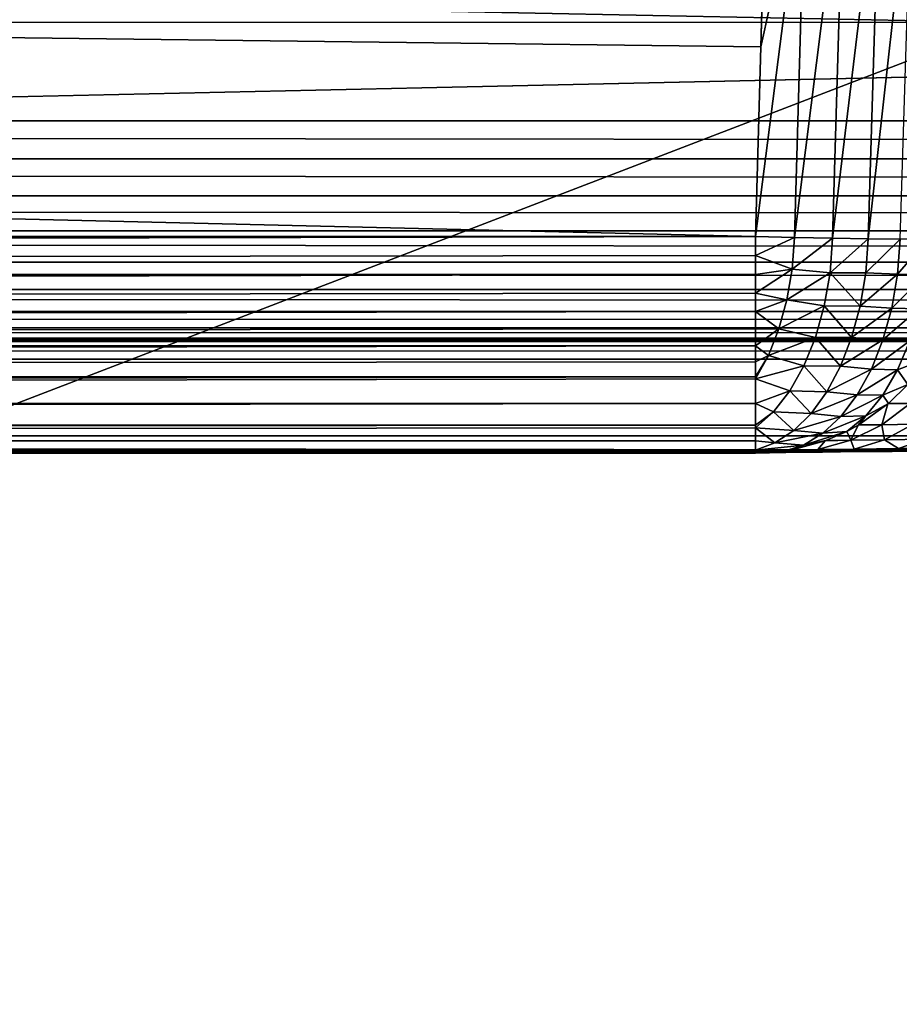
# Model space of a CAD drawing. Header units: millimetres. Extents: x -95 to 95, y -21 to 21.
# Tile 44 of 89: x -5.94 to -1.99, y 12.14 to 16.56. Entities that reach past the tile are written whole.
import ezdxf

# ---------------------------------------------------------------- set-up
doc = ezdxf.new("R2010")
doc.units = ezdxf.units.MM
doc.header["$LTSCALE"] = 135.540879
for name, color, linetype in [('110', 7, 'CONTINUOUS'), ('114', 7, 'CONTINUOUS'), ('115', 7, 'CONTINUOUS'), ('116', 7, 'CONTINUOUS'), ('19', 7, 'CONTINUOUS'), ('2', 7, 'CONTINUOUS'), ('89', 7, 'CONTINUOUS'), ('91', 7, 'CONTINUOUS'), ('94', 7, 'CONTINUOUS'), ('96', 7, 'CONTINUOUS'), ('98', 7, 'CONTINUOUS'), ('99', 7, 'CONTINUOUS')]:
    doc.layers.add(name, color=color, linetype=linetype)

msp = doc.modelspace()

# ---------------------------------------------------------------- linework, layer by layer
at = {"layer": '110', "color": 254, "linetype": 'Continuous', "true_color": 0xd7d6db}
for points in [[(-77.25, 16.1049, 43.2676), (77.25, 15.9345, 43.2837), (-77.25, 15.9345, 43.2837), (-77.25, 16.1049, 43.2676)], [(-77.25, 16.1049, 43.2676), (77.25, 16.1049, 43.2676), (77.25, 15.9345, 43.2837), (-77.25, 16.1049, 43.2676)], [(-77.25, 15.9345, 43.2837), (77.25, 15.768, 43.3292), (-77.25, 15.768, 43.3292), (-77.25, 15.9345, 43.2837)], [(77.25, 15.9345, 43.2837), (77.25, 15.768, 43.3292), (-77.25, 15.9345, 43.2837), (77.25, 15.9345, 43.2837)], [(77.25, 15.768, 43.3292), (77.25, 15.6118, 43.4026), (-77.25, 15.768, 43.3292), (77.25, 15.768, 43.3292)], [(-77.25, 15.768, 43.3292), (77.25, 15.6118, 43.4026), (-77.25, 15.6118, 43.4026), (-77.25, 15.768, 43.3292)], [(-77.25, 15.6118, 43.4026), (77.25, 15.4706, 43.5017), (-77.25, 15.4706, 43.5017), (-77.25, 15.6118, 43.4026)], [(77.25, 15.6118, 43.4026), (77.25, 15.4706, 43.5017), (-77.25, 15.6118, 43.4026), (77.25, 15.6118, 43.4026)], [(-77.25, 15.4706, 43.5017), (77.25, 15.3485, 43.6236), (-77.25, 15.3485, 43.6236), (-77.25, 15.4706, 43.5017)], [(77.25, 15.4706, 43.5017), (77.25, 15.3485, 43.6236), (-77.25, 15.4706, 43.5017), (77.25, 15.4706, 43.5017)], [(77.25, 15.3485, 43.6236), (77.25, 15.2492, 43.7648), (-77.25, 15.3485, 43.6236), (77.25, 15.3485, 43.6236)], [(-77.25, 15.3485, 43.6236), (77.25, 15.2492, 43.7648), (-77.25, 15.2492, 43.7648), (-77.25, 15.3485, 43.6236)], [(77.25, 15.2492, 43.7648), (77.25, 15.1756, 43.9208), (-77.25, 15.2492, 43.7648), (77.25, 15.2492, 43.7648)], [(-77.25, 15.2492, 43.7648), (77.25, 15.1756, 43.9208), (-77.25, 15.1756, 43.9208), (-77.25, 15.2492, 43.7648)], [(-77.25, 15.1756, 43.9208), (77.25, 15.13, 44.0872), (-77.25, 15.13, 44.0872), (-77.25, 15.1756, 43.9208)], [(77.25, 15.1756, 43.9208), (77.25, 15.13, 44.0872), (-77.25, 15.1756, 43.9208), (77.25, 15.1756, 43.9208)], [(77.25, 15.13, 44.0872), (77.25, 15.1136, 44.2588), (-77.25, 15.13, 44.0872), (77.25, 15.13, 44.0872)], [(77.25, 15.1136, 44.2588), (-77.25, 15.1136, 44.2588), (-77.25, 15.13, 44.0872), (77.25, 15.1136, 44.2588)]]:
    msp.add_3dface(points, dxfattribs=at)
at = {"layer": '114', "color": 254, "linetype": 'Continuous', "true_color": 0xd7d6db}
for points in [[(-2.6346, 15.5862, 102.6972), (-77.25, 15.5862, 102.6972), (-77.25, 15.4161, 102.6781), (-2.6346, 15.5862, 102.6972)], [(-2.6346, 15.5862, 102.6972), (-77.25, 15.4161, 102.6781), (-2.6346, 15.5002, 102.6912), (-2.6346, 15.5862, 102.6972)], [(-2.6346, 15.5002, 102.6912), (-77.25, 15.4161, 102.6781), (-2.6346, 15.415, 102.6778), (-2.6346, 15.5002, 102.6912)], [(-77.25, 15.4161, 102.6781), (-77.25, 15.2505, 102.6297), (-2.6346, 15.415, 102.6778), (-77.25, 15.4161, 102.6781)], [(-2.6346, 15.415, 102.6778), (-77.25, 15.2505, 102.6297), (-2.6346, 15.3312, 102.6572), (-2.6346, 15.415, 102.6778)], [(-2.6346, 15.3312, 102.6572), (-77.25, 15.2505, 102.6297), (-2.6346, 15.2495, 102.6294), (-2.6346, 15.3312, 102.6572)], [(-77.25, 15.2505, 102.6297), (-77.25, 15.0956, 102.5536), (-2.6346, 15.2495, 102.6294), (-77.25, 15.2505, 102.6297)], [(-2.6346, 15.2495, 102.6294), (-77.25, 15.0956, 102.5536), (-2.6346, 15.1706, 102.5946), (-2.6346, 15.2495, 102.6294)], [(-2.6346, 15.1706, 102.5946), (-77.25, 15.0956, 102.5536), (-2.6346, 15.0949, 102.5532), (-2.6346, 15.1706, 102.5946)], [(-77.25, 15.0956, 102.5536), (-77.25, 14.9562, 102.4521), (-2.6346, 15.0949, 102.5532), (-77.25, 15.0956, 102.5536)], [(-2.6346, 15.0949, 102.5532), (-77.25, 14.9562, 102.4521), (-2.6346, 15.0231, 102.5054), (-2.6346, 15.0949, 102.5532)], [(-2.6346, 15.0231, 102.5054), (-77.25, 14.9562, 102.4521), (-2.6346, 14.9556, 102.4516), (-2.6346, 15.0231, 102.5054)], [(-77.25, 14.9562, 102.4521), (-77.25, 14.8362, 102.328), (-2.6346, 14.9556, 102.4516), (-77.25, 14.9562, 102.4521)], [(-2.6346, 14.9556, 102.4516), (-77.25, 14.8362, 102.328), (-2.6346, 14.9463, 102.4434), (-2.6346, 14.9556, 102.4516)], [(-2.6346, 14.9463, 102.4434), (-77.25, 14.8362, 102.328), (-2.6346, 14.8359, 102.3276), (-2.6346, 14.9463, 102.4434)], [(-77.25, 14.8362, 102.328), (-77.25, 14.7394, 102.1852), (-2.6346, 14.8359, 102.3276), (-77.25, 14.8362, 102.328)], [(-2.6346, 14.8359, 102.3276), (-77.25, 14.7394, 102.1852), (-2.6346, 14.7392, 102.1849), (-2.6346, 14.8359, 102.3276)], [(-77.25, 14.7394, 102.1852), (-77.25, 14.6686, 102.0278), (-2.6346, 14.7392, 102.1849), (-77.25, 14.7394, 102.1852)], [(-2.6346, 14.7392, 102.1849), (-77.25, 14.6686, 102.0278), (-2.6346, 14.7261, 102.1605), (-2.6346, 14.7392, 102.1849)], [(-2.6346, 14.7261, 102.1605), (-77.25, 14.6686, 102.0278), (-2.6346, 14.6685, 102.0277), (-2.6346, 14.7261, 102.1605)], [(-77.25, 14.6686, 102.0278), (-77.25, 14.6258, 101.8607), (-2.6346, 14.6685, 102.0277), (-77.25, 14.6686, 102.0278)], [(-2.6346, 14.6685, 102.0277), (-77.25, 14.6258, 101.8607), (-2.6346, 14.626, 101.8618), (-2.6346, 14.6685, 102.0277)], [(-77.25, 14.6125, 101.6888), (-2.6346, 14.6125, 101.6888), (-2.6346, 14.626, 101.8618), (-77.25, 14.6125, 101.6888)], [(-77.25, 14.6258, 101.8607), (-77.25, 14.6125, 101.6888), (-2.6346, 14.626, 101.8618), (-77.25, 14.6258, 101.8607)]]:
    msp.add_3dface(points, dxfattribs=at)
at = {"layer": '115', "color": 254, "linetype": 'Continuous', "true_color": 0xd7d6db}
for points in [[(-2.4587, 15.5817, 102.6814), (-2.6346, 15.5862, 102.6972), (-2.6346, 15.5002, 102.6912), (-2.4587, 15.5817, 102.6814)], [(-2.4587, 15.5817, 102.6814), (-2.6346, 15.5002, 102.6912), (-2.4693, 15.439, 102.6684), (-2.4587, 15.5817, 102.6814)], [(-2.288, 15.5782, 102.6349), (-2.4587, 15.5817, 102.6814), (-2.4693, 15.439, 102.6684), (-2.288, 15.5782, 102.6349)], [(-2.2996, 15.4235, 102.6206), (-2.288, 15.5782, 102.6349), (-2.4693, 15.439, 102.6684), (-2.2996, 15.4235, 102.6206)], [(-2.1282, 15.5757, 102.559), (-2.288, 15.5782, 102.6349), (-2.2996, 15.4235, 102.6206), (-2.1282, 15.5757, 102.559)], [(-2.1395, 15.4221, 102.5452), (-2.1282, 15.5757, 102.559), (-2.2996, 15.4235, 102.6206), (-2.1395, 15.4221, 102.5452)], [(-1.9843, 15.5744, 102.4562), (-2.1282, 15.5757, 102.559), (-2.1395, 15.4221, 102.5452), (-1.9843, 15.5744, 102.4562)], [(-1.996, 15.4172, 102.4418), (-1.9843, 15.5744, 102.4562), (-2.1395, 15.4221, 102.5452), (-1.996, 15.4172, 102.4418)], [(-1.8607, 15.5743, 102.3296), (-1.9843, 15.5744, 102.4562), (-1.996, 15.4172, 102.4418), (-1.8607, 15.5743, 102.3296)], [(-1.8729, 15.4152, 102.3146), (-1.8607, 15.5743, 102.3296), (-1.996, 15.4172, 102.4418), (-1.8729, 15.4152, 102.3146)], [(-2.6346, 15.5002, 102.6912), (-2.6346, 15.415, 102.6778), (-2.4693, 15.439, 102.6684), (-2.6346, 15.5002, 102.6912)], [(-2.6346, 15.3312, 102.6572), (-2.4929, 15.3008, 102.6371), (-2.4693, 15.439, 102.6684), (-2.6346, 15.3312, 102.6572)], [(-2.6346, 15.415, 102.6778), (-2.6346, 15.3312, 102.6572), (-2.4693, 15.439, 102.6684), (-2.6346, 15.415, 102.6778)], [(-2.4929, 15.3008, 102.6371), (-2.2996, 15.4235, 102.6206), (-2.4693, 15.439, 102.6684), (-2.4929, 15.3008, 102.6371)], [(-2.3256, 15.2738, 102.5862), (-2.2996, 15.4235, 102.6206), (-2.4929, 15.3008, 102.6371), (-2.3256, 15.2738, 102.5862)], [(-2.3256, 15.2738, 102.5862), (-2.1644, 15.2731, 102.5122), (-2.2996, 15.4235, 102.6206), (-2.3256, 15.2738, 102.5862)], [(-2.1644, 15.2731, 102.5122), (-2.1395, 15.4221, 102.5452), (-2.2996, 15.4235, 102.6206), (-2.1644, 15.2731, 102.5122)], [(-2.1644, 15.2731, 102.5122), (-1.996, 15.4172, 102.4418), (-2.1395, 15.4221, 102.5452), (-2.1644, 15.2731, 102.5122)], [(-2.022, 15.2648, 102.4074), (-1.996, 15.4172, 102.4418), (-2.1644, 15.2731, 102.5122), (-2.022, 15.2648, 102.4074)], [(-2.022, 15.2648, 102.4074), (-1.8729, 15.4152, 102.3146), (-1.996, 15.4172, 102.4418), (-2.022, 15.2648, 102.4074)], [(-1.9001, 15.2616, 102.2784), (-1.8729, 15.4152, 102.3146), (-2.022, 15.2648, 102.4074), (-1.9001, 15.2616, 102.2784)], [(-2.6346, 15.3312, 102.6572), (-2.6346, 15.2495, 102.6294), (-2.4929, 15.3008, 102.6371), (-2.6346, 15.3312, 102.6572)], [(-2.6346, 15.2495, 102.6294), (-2.5289, 15.1705, 102.5883), (-2.4929, 15.3008, 102.6371), (-2.6346, 15.2495, 102.6294)], [(-2.5289, 15.1705, 102.5883), (-2.3256, 15.2738, 102.5862), (-2.4929, 15.3008, 102.6371), (-2.5289, 15.1705, 102.5883)], [(-2.3651, 15.1329, 102.5327), (-2.3256, 15.2738, 102.5862), (-2.5289, 15.1705, 102.5883), (-2.3651, 15.1329, 102.5327)], [(-2.3651, 15.1329, 102.5327), (-2.2024, 15.1323, 102.4608), (-2.3256, 15.2738, 102.5862), (-2.3651, 15.1329, 102.5327)], [(-2.2024, 15.1323, 102.4608), (-2.1644, 15.2731, 102.5122), (-2.3256, 15.2738, 102.5862), (-2.2024, 15.1323, 102.4608)], [(-2.2024, 15.1323, 102.4608), (-2.022, 15.2648, 102.4074), (-2.1644, 15.2731, 102.5122), (-2.2024, 15.1323, 102.4608)], [(-2.0617, 15.1213, 102.3536), (-2.022, 15.2648, 102.4074), (-2.2024, 15.1323, 102.4608), (-2.0617, 15.1213, 102.3536)], [(-2.0617, 15.1213, 102.3536), (-1.9001, 15.2616, 102.2784), (-2.022, 15.2648, 102.4074), (-2.0617, 15.1213, 102.3536)], [(-1.9418, 15.1175, 102.2219), (-1.9001, 15.2616, 102.2784), (-2.0617, 15.1213, 102.3536), (-1.9418, 15.1175, 102.2219)], [(-2.6346, 15.2495, 102.6294), (-2.6346, 15.1706, 102.5946), (-2.5289, 15.1705, 102.5883), (-2.6346, 15.2495, 102.6294)], [(-2.6346, 15.1706, 102.5946), (-2.6346, 15.0949, 102.5532), (-2.5289, 15.1705, 102.5883), (-2.6346, 15.1706, 102.5946)], [(-2.6346, 15.0949, 102.5532), (-2.5764, 15.0515, 102.5233), (-2.5289, 15.1705, 102.5883), (-2.6346, 15.0949, 102.5532)], [(-2.5764, 15.0515, 102.5233), (-2.3651, 15.1329, 102.5327), (-2.5289, 15.1705, 102.5883), (-2.5764, 15.0515, 102.5233)], [(-2.4172, 15.0046, 102.4613), (-2.3651, 15.1329, 102.5327), (-2.5764, 15.0515, 102.5233), (-2.4172, 15.0046, 102.4613)], [(-2.4172, 15.0046, 102.4613), (-2.2525, 15.003, 102.3923), (-2.3651, 15.1329, 102.5327), (-2.4172, 15.0046, 102.4613)], [(-2.2525, 15.003, 102.3923), (-2.2024, 15.1323, 102.4608), (-2.3651, 15.1329, 102.5327), (-2.2525, 15.003, 102.3923)], [(-2.2525, 15.003, 102.3923), (-2.0617, 15.1213, 102.3536), (-2.2024, 15.1323, 102.4608), (-2.2525, 15.003, 102.3923)], [(-2.6346, 15.0949, 102.5532), (-2.6346, 15.0231, 102.5054), (-2.5764, 15.0515, 102.5233), (-2.6346, 15.0949, 102.5532)], [(-2.114, 14.9901, 102.282), (-2.0617, 15.1213, 102.3536), (-2.2525, 15.003, 102.3923), (-2.114, 14.9901, 102.282)], [(-2.114, 14.9901, 102.282), (-1.9418, 15.1175, 102.2219), (-2.0617, 15.1213, 102.3536), (-2.114, 14.9901, 102.282)], [(-1.9966, 14.9871, 102.1468), (-1.9418, 15.1175, 102.2219), (-2.114, 14.9901, 102.282), (-1.9966, 14.9871, 102.1468)], [(-1.9966, 14.9871, 102.1468), (-1.8871, 15.0285, 102.0141), (-1.9418, 15.1175, 102.2219), (-1.9966, 14.9871, 102.1468)], [(-2.6346, 15.0231, 102.5054), (-2.6346, 14.9556, 102.4516), (-2.5764, 15.0515, 102.5233), (-2.6346, 15.0231, 102.5054)], [(-2.6346, 14.9556, 102.4516), (-2.6346, 14.9463, 102.4434), (-2.5764, 15.0515, 102.5233), (-2.6346, 14.9556, 102.4516)], [(-2.6346, 14.9463, 102.4434), (-2.4172, 15.0046, 102.4613), (-2.5764, 15.0515, 102.5233), (-2.6346, 14.9463, 102.4434)], [(-2.6346, 14.9463, 102.4434), (-2.4806, 14.8922, 102.374), (-2.4172, 15.0046, 102.4613), (-2.6346, 14.9463, 102.4434)], [(-2.4806, 14.8922, 102.374), (-2.3136, 14.8885, 102.3082), (-2.4172, 15.0046, 102.4613), (-2.4806, 14.8922, 102.374)], [(-2.3136, 14.8885, 102.3082), (-2.2525, 15.003, 102.3923), (-2.4172, 15.0046, 102.4613), (-2.3136, 14.8885, 102.3082)], [(-2.3136, 14.8885, 102.3082), (-2.114, 14.9901, 102.282), (-2.2525, 15.003, 102.3923), (-2.3136, 14.8885, 102.3082)], [(-1.9495, 14.9212, 101.9275), (-1.8871, 15.0285, 102.0141), (-1.9966, 14.9871, 102.1468), (-1.9495, 14.9212, 101.9275)], [(-2.1776, 14.8746, 102.1943), (-2.114, 14.9901, 102.282), (-2.3136, 14.8885, 102.3082), (-2.1776, 14.8746, 102.1943)], [(-2.1776, 14.8746, 102.1943), (-1.9966, 14.9871, 102.1468), (-2.114, 14.9901, 102.282), (-2.1776, 14.8746, 102.1943)], [(-2.0631, 14.8738, 102.0551), (-1.9966, 14.9871, 102.1468), (-2.1776, 14.8746, 102.1943), (-2.0631, 14.8738, 102.0551)], [(-2.0631, 14.8738, 102.0551), (-1.9495, 14.9212, 101.9275), (-1.9966, 14.9871, 102.1468), (-2.0631, 14.8738, 102.0551)], [(-2.6346, 14.9463, 102.4434), (-2.6346, 14.8359, 102.3276), (-2.4806, 14.8922, 102.374), (-2.6346, 14.9463, 102.4434)], [(-2.0373, 14.8355, 101.8965), (-1.9495, 14.9212, 101.9275), (-2.0631, 14.8738, 102.0551), (-2.0373, 14.8355, 101.8965)], [(-2.6346, 14.8359, 102.3276), (-2.5535, 14.7986, 102.273), (-2.4806, 14.8922, 102.374), (-2.6346, 14.8359, 102.3276)], [(-2.5535, 14.7986, 102.273), (-2.3841, 14.7915, 102.2106), (-2.4806, 14.8922, 102.374), (-2.5535, 14.7986, 102.273)], [(-2.3841, 14.7915, 102.2106), (-2.3136, 14.8885, 102.3082), (-2.4806, 14.8922, 102.374), (-2.3841, 14.7915, 102.2106)], [(-2.3841, 14.7915, 102.2106), (-2.1776, 14.8746, 102.1943), (-2.3136, 14.8885, 102.3082), (-2.3841, 14.7915, 102.2106)], [(-2.251, 14.7778, 102.0928), (-2.1776, 14.8746, 102.1943), (-2.3841, 14.7915, 102.2106), (-2.251, 14.7778, 102.0928)], [(-2.251, 14.7778, 102.0928), (-2.0631, 14.8738, 102.0551), (-2.1776, 14.8746, 102.1943), (-2.251, 14.7778, 102.0928)], [(-2.1395, 14.7809, 101.9492), (-2.0631, 14.8738, 102.0551), (-2.251, 14.7778, 102.0928), (-2.1395, 14.7809, 101.9492)], [(-2.1395, 14.7809, 101.9492), (-2.0373, 14.8355, 101.8965), (-2.0631, 14.8738, 102.0551), (-2.1395, 14.7809, 101.9492)], [(-2.6346, 14.8359, 102.3276), (-2.6346, 14.7392, 102.1849), (-2.5535, 14.7986, 102.273), (-2.6346, 14.8359, 102.3276)], [(-2.1707, 14.7397, 101.8497), (-2.0393, 14.8338, 101.8958), (-2.1395, 14.7809, 101.9492), (-2.1707, 14.7397, 101.8497)], [(-2.0393, 14.8338, 101.8958), (-2.0373, 14.8355, 101.8965), (-2.1395, 14.7809, 101.9492), (-2.0393, 14.8338, 101.8958)], [(-2.6346, 14.7261, 102.1605), (-2.4624, 14.7142, 102.1019), (-2.5535, 14.7986, 102.273), (-2.6346, 14.7261, 102.1605)], [(-2.6346, 14.7392, 102.1849), (-2.6346, 14.7261, 102.1605), (-2.5535, 14.7986, 102.273), (-2.6346, 14.7392, 102.1849)], [(-2.4624, 14.7142, 102.1019), (-2.3841, 14.7915, 102.2106), (-2.5535, 14.7986, 102.273), (-2.4624, 14.7142, 102.1019)], [(-2.4624, 14.7142, 102.1019), (-2.251, 14.7778, 102.0928), (-2.3841, 14.7915, 102.2106), (-2.4624, 14.7142, 102.1019)], [(-2.3322, 14.7021, 101.98), (-2.251, 14.7778, 102.0928), (-2.4624, 14.7142, 102.1019), (-2.3322, 14.7021, 101.98)], [(-2.3322, 14.7021, 101.98), (-2.1395, 14.7809, 101.9492), (-2.251, 14.7778, 102.0928), (-2.3322, 14.7021, 101.98)], [(-2.2244, 14.7103, 101.831), (-2.1395, 14.7809, 101.9492), (-2.3322, 14.7021, 101.98), (-2.2244, 14.7103, 101.831)], [(-2.2244, 14.7103, 101.831), (-2.1736, 14.738, 101.8487), (-2.1395, 14.7809, 101.9492), (-2.2244, 14.7103, 101.831)], [(-2.1736, 14.738, 101.8487), (-2.1707, 14.7397, 101.8497), (-2.1395, 14.7809, 101.9492), (-2.1736, 14.738, 101.8487)], [(-2.6346, 14.7261, 102.1605), (-2.5466, 14.6586, 101.9847), (-2.4624, 14.7142, 102.1019), (-2.6346, 14.7261, 102.1605)], [(-2.6346, 14.7261, 102.1605), (-2.6346, 14.6685, 102.0277), (-2.5466, 14.6586, 101.9847), (-2.6346, 14.7261, 102.1605)], [(-2.5466, 14.6586, 101.9847), (-2.3322, 14.7021, 101.98), (-2.4624, 14.7142, 102.1019), (-2.5466, 14.6586, 101.9847)], [(-2.4193, 14.6493, 101.8587), (-2.3322, 14.7021, 101.98), (-2.5466, 14.6586, 101.9847), (-2.4193, 14.6493, 101.8587)], [(-2.4193, 14.6493, 101.8587), (-2.2244, 14.7103, 101.831), (-2.3322, 14.7021, 101.98), (-2.4193, 14.6493, 101.8587)], [(-2.3176, 14.6694, 101.7985), (-2.2244, 14.7103, 101.831), (-2.4193, 14.6493, 101.8587), (-2.3176, 14.6694, 101.7985)], [(-2.6346, 14.6685, 102.0277), (-2.6346, 14.626, 101.8618), (-2.5466, 14.6586, 101.9847), (-2.6346, 14.6685, 102.0277)], [(-2.6346, 14.626, 101.8618), (-2.4193, 14.6493, 101.8587), (-2.5466, 14.6586, 101.9847), (-2.6346, 14.626, 101.8618)], [(-2.6346, 14.626, 101.8618), (-2.51, 14.6208, 101.7318), (-2.4193, 14.6493, 101.8587), (-2.6346, 14.626, 101.8618)], [(-2.51, 14.6208, 101.7318), (-2.4738, 14.6266, 101.7443), (-2.4193, 14.6493, 101.8587), (-2.51, 14.6208, 101.7318)], [(-2.4738, 14.6266, 101.7443), (-2.3215, 14.6679, 101.7971), (-2.4193, 14.6493, 101.8587), (-2.4738, 14.6266, 101.7443)], [(-2.3215, 14.6679, 101.7971), (-2.3176, 14.6694, 101.7985), (-2.4193, 14.6493, 101.8587), (-2.3215, 14.6679, 101.7971)], [(-2.6346, 14.626, 101.8618), (-2.6346, 14.6125, 101.6888), (-2.51, 14.6208, 101.7318), (-2.6346, 14.626, 101.8618)], [(-2.4786, 14.6257, 101.7426), (-2.4738, 14.6266, 101.7443), (-2.51, 14.6208, 101.7318), (-2.4786, 14.6257, 101.7426)]]:
    msp.add_3dface(points, dxfattribs=at)
at = {"layer": '116', "color": 254, "linetype": 'Continuous', "true_color": 0xd7d6db}
for points in [[(-1.9495, 14.9212, 101.9275), (-2.0373, 14.8355, 101.8965), (-1.94, 14.8365, 101.6635), (-1.9495, 14.9212, 101.9275)], [(-2.0393, 14.8338, 101.8958), (-2.1707, 14.7397, 101.8497), (-2.0666, 14.7407, 101.5985), (-2.0393, 14.8338, 101.8958)], [(-2.0666, 14.7407, 101.5985), (-1.9265, 14.7433, 101.3654), (-1.94, 14.8365, 101.6635), (-2.0666, 14.7407, 101.5985)], [(-2.0393, 14.8338, 101.8958), (-2.0666, 14.7407, 101.5985), (-1.94, 14.8365, 101.6635), (-2.0393, 14.8338, 101.8958)], [(-2.0373, 14.8355, 101.8965), (-2.0393, 14.8338, 101.8958), (-1.94, 14.8365, 101.6635), (-2.0373, 14.8355, 101.8965)], [(-2.1736, 14.738, 101.8487), (-2.2244, 14.7103, 101.831), (-2.2061, 14.6707, 101.5271), (-2.1736, 14.738, 101.8487)], [(-2.2061, 14.6707, 101.5271), (-2.0548, 14.6732, 101.2757), (-2.0666, 14.7407, 101.5985), (-2.2061, 14.6707, 101.5271)], [(-2.1736, 14.738, 101.8487), (-2.2061, 14.6707, 101.5271), (-2.0666, 14.7407, 101.5985), (-2.1736, 14.738, 101.8487)], [(-2.1707, 14.7397, 101.8497), (-2.1736, 14.738, 101.8487), (-2.0666, 14.7407, 101.5985), (-2.1707, 14.7397, 101.8497)], [(-2.0666, 14.7407, 101.5985), (-2.0548, 14.6732, 101.2757), (-1.9265, 14.7433, 101.3654), (-2.0666, 14.7407, 101.5985)], [(-2.0548, 14.6732, 101.2757), (-1.8707, 14.6755, 101.0474), (-1.9265, 14.7433, 101.3654), (-2.0548, 14.6732, 101.2757)], [(-2.2244, 14.7103, 101.831), (-2.3176, 14.6694, 101.7985), (-2.2061, 14.6707, 101.5271), (-2.2244, 14.7103, 101.831)], [(-2.3215, 14.6679, 101.7971), (-2.4738, 14.6266, 101.7443), (-2.3543, 14.6284, 101.4517), (-2.3215, 14.6679, 101.7971)], [(-2.3543, 14.6284, 101.4517), (-2.1913, 14.631, 101.1806), (-2.2061, 14.6707, 101.5271), (-2.3543, 14.6284, 101.4517)], [(-2.3215, 14.6679, 101.7971), (-2.3543, 14.6284, 101.4517), (-2.2061, 14.6707, 101.5271), (-2.3215, 14.6679, 101.7971)], [(-2.3176, 14.6694, 101.7985), (-2.3215, 14.6679, 101.7971), (-2.2061, 14.6707, 101.5271), (-2.3176, 14.6694, 101.7985)], [(-2.2061, 14.6707, 101.5271), (-2.1913, 14.631, 101.1806), (-2.0548, 14.6732, 101.2757), (-2.2061, 14.6707, 101.5271)], [(-2.1913, 14.631, 101.1806), (-1.9928, 14.6333, 100.9345), (-2.0548, 14.6732, 101.2757), (-2.1913, 14.631, 101.1806)], [(-2.0548, 14.6732, 101.2757), (-1.9928, 14.6333, 100.9345), (-1.8707, 14.6755, 101.0474), (-2.0548, 14.6732, 101.2757)], [(-1.9928, 14.6333, 100.9345), (-1.7626, 14.6353, 100.718), (-1.8707, 14.6755, 101.0474), (-1.9928, 14.6333, 100.9345)], [(-2.6346, 14.6125, 101.6888), (-2.5717, 14.6139, 101.5253), (-2.51, 14.6208, 101.7318), (-2.6346, 14.6125, 101.6888)], [(-2.4786, 14.6257, 101.7426), (-2.5717, 14.6139, 101.5253), (-2.3543, 14.6284, 101.4517), (-2.4786, 14.6257, 101.7426)], [(-2.5717, 14.6139, 101.5253), (-2.4982, 14.6153, 101.3682), (-2.3543, 14.6284, 101.4517), (-2.5717, 14.6139, 101.5253)], [(-2.5717, 14.6139, 101.5253), (-2.4786, 14.6257, 101.7426), (-2.51, 14.6208, 101.7318), (-2.5717, 14.6139, 101.5253)], [(-2.4982, 14.6153, 101.3682), (-2.333, 14.6177, 101.0916), (-2.3543, 14.6284, 101.4517), (-2.4982, 14.6153, 101.3682)], [(-2.4738, 14.6266, 101.7443), (-2.4786, 14.6257, 101.7426), (-2.3543, 14.6284, 101.4517), (-2.4738, 14.6266, 101.7443)], [(-2.3543, 14.6284, 101.4517), (-2.333, 14.6177, 101.0916), (-2.1913, 14.631, 101.1806), (-2.3543, 14.6284, 101.4517)], [(-2.333, 14.6177, 101.0916), (-2.171, 14.6195, 100.8818), (-2.1913, 14.631, 101.1806), (-2.333, 14.6177, 101.0916)], [(-2.1913, 14.631, 101.1806), (-2.171, 14.6195, 100.8818), (-1.9928, 14.6333, 100.9345), (-2.1913, 14.631, 101.1806)], [(-2.171, 14.6195, 100.8818), (-2.0208, 14.6209, 100.7225), (-1.9928, 14.6333, 100.9345), (-2.171, 14.6195, 100.8818)], [(-1.9928, 14.6333, 100.9345), (-2.0208, 14.6209, 100.7225), (-1.7626, 14.6353, 100.718), (-1.9928, 14.6333, 100.9345)], [(-2.0208, 14.6209, 100.7225), (-1.8619, 14.6221, 100.5809), (-1.7626, 14.6353, 100.718), (-2.0208, 14.6209, 100.7225)]]:
    msp.add_3dface(points, dxfattribs=at)
at = {"layer": '19', "color": 7, "linetype": 'Continuous', "true_color": 0xe0f2ff}
for points in [[(-1.5, 1.4963, 110), (-87.5488, -16.5487, 110), (-1.5, 16.5487, 110), (-1.5, 1.4963, 110)], [(-1.5, 16.5487, 110), (-87.5488, -16.5487, 110), (-87.5488, 16.5487, 110), (-1.5, 16.5487, 110)]]:
    msp.add_3dface(points, dxfattribs=at)
at = {"layer": '2', "color": 7, "linetype": 'Continuous', "true_color": 0xe0f2ff}
for points in [[(94, -20, 112.5), (94, 20, 112.5), (-94, 20, 112.5), (94, -20, 112.5)], [(-94, -20, 112.5), (94, -20, 112.5), (-94, 20, 112.5), (-94, -20, 112.5)]]:
    msp.add_3dface(points, dxfattribs=at)
at = {"layer": '89', "color": 254, "linetype": 'Continuous', "true_color": 0xd7d6db}
for points in [[(-77.25, 15.5862, 102.6972), (-2.6346, 15.5862, 102.6972), (-77.25, 17.3534, 102.7435), (-77.25, 15.5862, 102.6972)], [(-77.25, 17.3534, 102.7435), (-2.6346, 15.5862, 102.6972), (-2.6108, 16.4383, 102.7195), (-77.25, 17.3534, 102.7435)], [(-2.5852, 17.3534, 102.7435), (-77.25, 17.3534, 102.7435), (-2.6108, 16.4383, 102.7195), (-2.5852, 17.3534, 102.7435)]]:
    msp.add_3dface(points, dxfattribs=at)
at = {"layer": '91', "color": 254, "linetype": 'Continuous', "true_color": 0xd7d6db}
for points in [[(77.25, 16.1049, 43.2676), (-77.25, 16.1049, 43.2676), (77.25, 17.8725, 43.2522), (77.25, 16.1049, 43.2676)], [(77.25, 17.8725, 43.2522), (-77.25, 16.1049, 43.2676), (-77.25, 17.8725, 43.2522), (77.25, 17.8725, 43.2522)]]:
    msp.add_3dface(points, dxfattribs=at)
at = {"layer": '94', "color": 254, "linetype": 'Continuous', "true_color": 0xd7d6db}
for points in [[(-74.75, 18, 92.75), (74.75, 18, 92.75), (-74.75, 14.69, 92.8078), (-74.75, 18, 92.75)], [(74.75, 18, 92.75), (74.75, 14.69, 92.8078), (-74.75, 14.69, 92.8078), (74.75, 18, 92.75)]]:
    msp.add_3dface(points, dxfattribs=at)
at = {"layer": '96', "color": 254, "linetype": 'Continuous', "true_color": 0xd7d6db}
for points in [[(74.75, 18, 53.25), (-74.75, 18, 53.25), (74.75, 15.0356, 53.1983), (74.75, 18, 53.25)], [(-74.75, 18, 53.25), (-74.75, 15.0356, 53.1983), (74.75, 15.0356, 53.1983), (-74.75, 18, 53.25)]]:
    msp.add_3dface(points, dxfattribs=at)
at = {"layer": '98', "color": 254, "linetype": 'Continuous', "true_color": 0xd7d6db}
for points in [[(-2.6108, 16.4383, 102.7195), (-2.6346, 15.5862, 102.6972), (-2.4074, 17.3535, 102.7275), (-2.6108, 16.4383, 102.7195)], [(-2.6346, 15.5862, 102.6972), (-2.4587, 15.5817, 102.6814), (-2.4074, 17.3535, 102.7275), (-2.6346, 15.5862, 102.6972)], [(-2.5852, 17.3534, 102.7435), (-2.6108, 16.4383, 102.7195), (-2.4074, 17.3535, 102.7275), (-2.5852, 17.3534, 102.7435)], [(-2.4074, 17.3535, 102.7275), (-2.4587, 15.5817, 102.6814), (-2.2355, 17.3539, 102.6804), (-2.4074, 17.3535, 102.7275)], [(-2.4587, 15.5817, 102.6814), (-2.288, 15.5782, 102.6349), (-2.2355, 17.3539, 102.6804), (-2.4587, 15.5817, 102.6814)], [(-2.2355, 17.3539, 102.6804), (-2.288, 15.5782, 102.6349), (-2.0744, 17.3546, 102.6032), (-2.2355, 17.3539, 102.6804)], [(-2.288, 15.5782, 102.6349), (-2.1282, 15.5757, 102.559), (-2.0744, 17.3546, 102.6032), (-2.288, 15.5782, 102.6349)], [(-2.1282, 15.5757, 102.559), (-1.9843, 15.5744, 102.4562), (-1.9299, 17.3555, 102.499), (-2.1282, 15.5757, 102.559)], [(-2.0744, 17.3546, 102.6032), (-2.1282, 15.5757, 102.559), (-1.9299, 17.3555, 102.499), (-2.0744, 17.3546, 102.6032)]]:
    msp.add_3dface(points, dxfattribs=at)
at = {"layer": '99', "color": 254, "linetype": 'Continuous', "true_color": 0xd7d6db}
for points in [[(77.25, 15.1136, 44.2588), (-74.75, 15.0356, 53.1983), (-77.25, 15.1136, 44.2588), (77.25, 15.1136, 44.2588)], [(74.75, 15.0356, 53.1983), (-74.75, 15.0356, 53.1983), (77.25, 15.1136, 44.2588), (74.75, 15.0356, 53.1983)], [(-77.25, 14.6125, 101.6888), (-74.75, 14.69, 92.8078), (-2.6346, 14.6125, 101.6888), (-77.25, 14.6125, 101.6888)], [(-2.6346, 14.6125, 101.6888), (-74.75, 14.69, 92.8078), (-2.5717, 14.6139, 101.5253), (-2.6346, 14.6125, 101.6888)], [(-2.5717, 14.6139, 101.5253), (-74.75, 14.69, 92.8078), (-2.4982, 14.6153, 101.3682), (-2.5717, 14.6139, 101.5253)], [(-2.4982, 14.6153, 101.3682), (-74.75, 14.69, 92.8078), (-2.333, 14.6177, 101.0916), (-2.4982, 14.6153, 101.3682)], [(-2.333, 14.6177, 101.0916), (-74.75, 14.69, 92.8078), (-2.171, 14.6195, 100.8818), (-2.333, 14.6177, 101.0916)], [(-2.171, 14.6195, 100.8818), (-74.75, 14.69, 92.8078), (-2.0208, 14.6209, 100.7225), (-2.171, 14.6195, 100.8818)], [(-2.0208, 14.6209, 100.7225), (-74.75, 14.69, 92.8078), (-1.8619, 14.6221, 100.5809), (-2.0208, 14.6209, 100.7225)], [(-1.8619, 14.6221, 100.5809), (-74.75, 14.69, 92.8078), (-1.6913, 14.6232, 100.4536), (-1.8619, 14.6221, 100.5809)], [(-1.6913, 14.6232, 100.4536), (-74.75, 14.69, 92.8078), (-1.5045, 14.6242, 100.3382), (-1.6913, 14.6232, 100.4536)], [(-1.5045, 14.6242, 100.3382), (-74.75, 14.69, 92.8078), (-1.27, 14.6253, 100.2233), (-1.5045, 14.6242, 100.3382)], [(-1.27, 14.6253, 100.2233), (-74.75, 14.69, 92.8078), (-0.9734, 14.6262, 100.1187), (-1.27, 14.6253, 100.2233)], [(-0.9734, 14.6262, 100.1187), (-74.75, 14.69, 92.8078), (-0.6434, 14.6268, 100.0494), (-0.9734, 14.6262, 100.1187)], [(-74.75, 14.69, 92.8078), (74.75, 14.69, 92.8078), (-0.4747, 14.6269, 100.0318), (-74.75, 14.69, 92.8078)], [(-0.6434, 14.6268, 100.0494), (-74.75, 14.69, 92.8078), (-0.4747, 14.6269, 100.0318), (-0.6434, 14.6268, 100.0494)]]:
    msp.add_3dface(points, dxfattribs=at)

doc.saveas('drawing.dxf')
